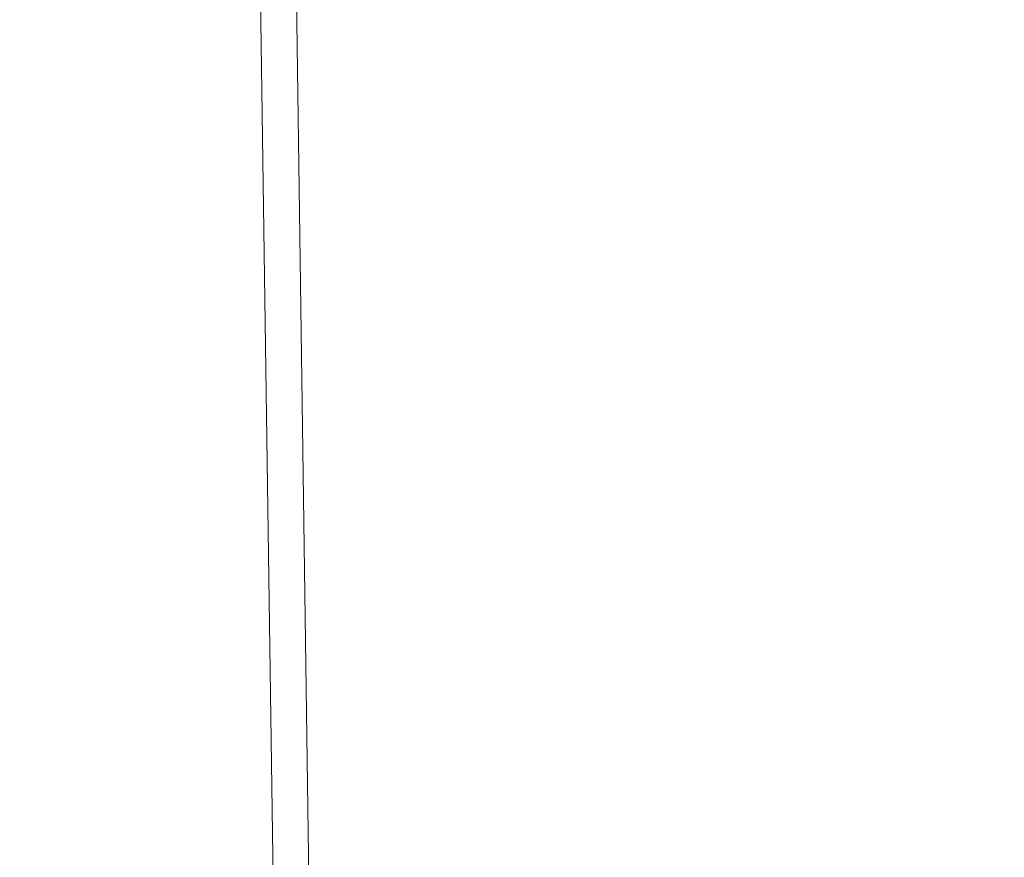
# Model space of a CAD drawing. Extents: x 147111805 to 147230536, y 410950310 to 411028142.
# Tile 86 of 256: x 147168674 to 147168837, y 410977230 to 410977369. Entities that reach past the tile are written whole.
import ezdxf

# ---------------------------------------------------------------- set-up
doc = ezdxf.new("R2010")
doc.units = 0
doc.header["$LTSCALE"] = 100
doc.layers.add('T--A9041--_VERHARDINGEN_Tegels', color=9, linetype='Continuous', transparency=0.3)
doc.layers.add('T--L9071--_TERREINMEUBILAIR_Stoelen', color=1, linetype='Continuous')

# ---------------------------------------------------------------- blocks, each defined once
blk = doc.blocks.new('Picknicktafel 180x160cm')
at = {"layer": 'T--L9071--_TERREINMEUBILAIR_Stoelen', "lineweight": 0}
for p, q in [((6.12, 1595.03), (1794.09, 1595.03)), ((1794.09, 1595.03), (6.12, 1595.03)), ((1794.09, 1595.03), (6.12, 1595.03)), ((1794.09, 1595.03), (6.12, 1595.03)), ((6.12, 1589.12), (1794.09, 1589.12)), ((6.12, 1589.12), (1794.09, 1589.12)), ((1794.09, 1589.12), (6.12, 1589.12)), ((1794.09, 1589.12), (6.12, 1589.12))]:
    blk.add_line(p, q, dxfattribs=at)

msp = doc.modelspace()

# ---------------------------------------------------------------- hatches: boundary and pattern name
at = {"layer": 'T--A9041--_VERHARDINGEN_Tegels'}
h = msp.add_hatch(dxfattribs=at)
h.set_pattern_fill('ANSI37', color=256, scale=200, angle=45)
h.paths.add_polyline_path([(147171124.62, 410978496.78), (147171124.62, 410985174.11), (147175311.82, 410985174.11), (147179724.02, 410985174.11), (147179724.02, 410987548.17), (147175674.62, 410987550.95), (147175674.62, 410986269.38), (147173554.62, 410986269.38), (147173554.62, 410986569.38), (147175374.62, 410986569.38), (147175374.62, 410989649.38), (147175374.62, 410993004.29), (147173550.82, 410993004.29), (147173550.82, 410993134.34), (147165980.82, 410993134.34), (147159696.06, 410993137.17), (147159704.98, 410992687.69), (147159705.67, 410992652.7), (147159710.63, 410990922.45), (147159740.01, 410990923.04), (147159789.32, 410988438.53), (147159881.8, 410983779.44), (147160071.93, 410974201.33), (147160091.77, 410973201.53), (147160156.27, 410969952.17), (147160833.64, 410969965.61), (147162965.72, 410970007.93), (147169999.33, 410970147.55), (147172541.33, 410970198.01), (147177217.91, 410970290.83), (147177327.89, 410970293.02), (147177280.26, 410972692.54), (147177850.15, 410972703.86), (147179529.82, 410972737.2), (147180789.56, 410972762.42), (147181028.88, 410972767.33), (147181031.04, 410975911.55), (147179805.65, 410975912.4), (147178580.26, 410975912.4), (147178580.26, 410979449.11), (147177580.26, 410979449.11), (147177580.26, 410977681.17), (147177580.26, 410975913.24), (147171124.62, 410975913.24)])
h.paths.add_polyline_path([(147165184.98, 410982437.84), (147164184.98, 410982437.84), (147164184.98, 410983437.84), (147165184.98, 410983437.84)], flags=16)

# ---------------------------------------------------------------- block references
at = {"layer": 'T--L9071--_TERREINMEUBILAIR_Stoelen', "rotation": 90.80802830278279}
msp.add_blockref('Picknicktafel 180x160cm', (147170330.02, 410975870.62), dxfattribs=at)

doc.saveas('drawing.dxf')
